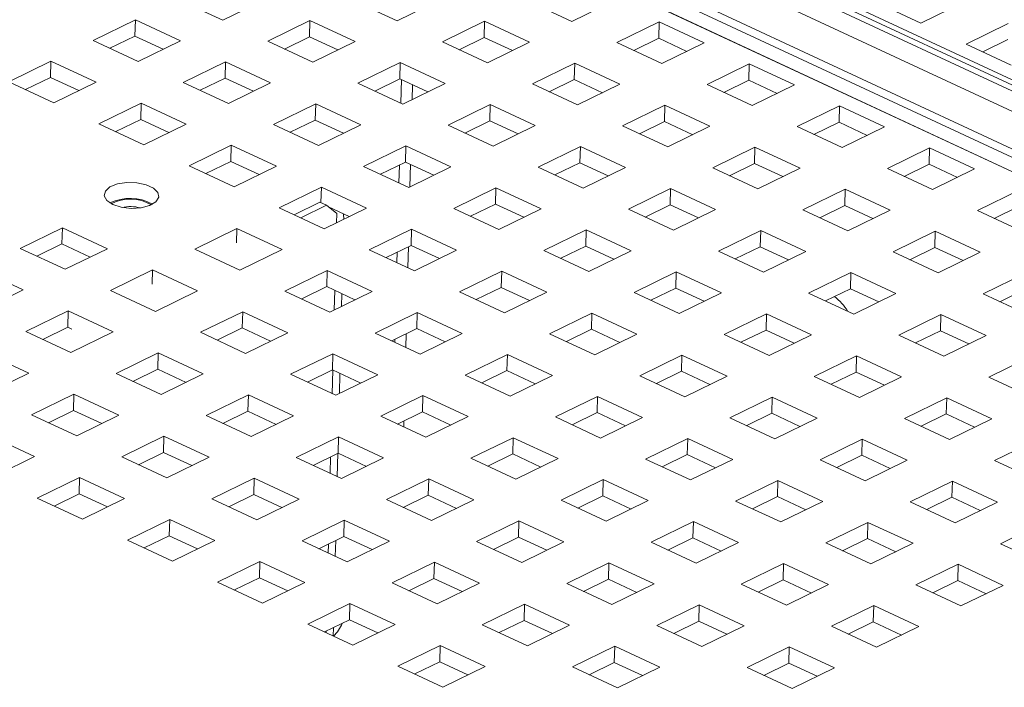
# Paper-space layout '3' of a CAD drawing. Header units: inches. Extents: x 1 to 109, y 1 to 85.
# Tile 29 of 107: x 12.23 to 14.89, y 27.7 to 29.5. Entities that reach past the tile are written whole.
import ezdxf

# ---------------------------------------------------------------- set-up
doc = ezdxf.new("R2010")
doc.units = ezdxf.units.IN
doc.header["$MEASUREMENT"] = 0

psp = doc.layouts.new('3')

# ---------------------------------------------------------------- linework, layer by layer
at = {"color": 7, "linetype": 'Continuous', "lineweight": 15, "ltscale": 5}
for p, q in [((20.1466, 26.864), (8.2894, 32.3881)), ((20.1762, 26.866), (8.319, 32.3902)), ((8.2315, 32.3598), (20.0887, 26.8356)), ((8.3886, 32.3722), (20.2457, 26.848)), ((20.0376, 26.7582), (8.1805, 32.2824)), ((20.026, 26.7406), (8.1688, 32.2648)), ((19.9863, 26.7211), (8.1291, 32.2453)), ((8.1291, 32.2446), (19.9862, 26.7204)), ((12.6565, 29.5521), (12.7781, 29.4955)), ((12.7781, 29.4955), (12.8921, 29.5512)), ((13.1276, 29.5502), (13.2492, 29.4936)), ((13.2492, 29.4936), (13.3631, 29.5493)), ((13.5986, 29.5483), (13.7202, 29.4917)), ((13.7202, 29.4917), (13.8341, 29.5474)), ((14.5407, 29.5445), (14.6623, 29.4879)), ((14.6623, 29.4879), (14.7762, 29.5436)), ((12.5426, 29.4964), (12.4287, 29.4407)), ((12.5415, 29.4526), (12.5426, 29.4964)), ((12.6642, 29.4398), (12.5426, 29.4964)), ((13.0137, 29.4945), (12.8998, 29.4388)), ((13.0126, 29.4507), (13.0137, 29.4945)), ((13.1353, 29.4379), (13.0137, 29.4945)), ((13.4847, 29.4926), (13.3708, 29.4369)), ((13.4836, 29.4488), (13.4847, 29.4926)), ((13.6063, 29.436), (13.4847, 29.4926)), ((13.9557, 29.4907), (13.8418, 29.435)), ((13.9546, 29.4469), (13.9557, 29.4907)), ((14.0773, 29.4341), (13.9557, 29.4907)), ((14.8978, 29.4869), (14.7839, 29.4312)), ((12.4287, 29.4407), (12.5503, 29.384)), ((12.474, 29.4196), (12.5415, 29.4526)), ((12.5415, 29.4526), (12.6178, 29.4171)), ((12.5503, 29.384), (12.6642, 29.4398)), ((12.8998, 29.4388), (13.0214, 29.3822)), ((12.9451, 29.4177), (13.0126, 29.4507)), ((13.0126, 29.4507), (13.0889, 29.4152)), ((13.0214, 29.3822), (13.1353, 29.4379)), ((13.3708, 29.4369), (13.4924, 29.3803)), ((13.4161, 29.4158), (13.4836, 29.4488)), ((13.4836, 29.4488), (13.5599, 29.4133)), ((13.4924, 29.3803), (13.6063, 29.436)), ((13.8871, 29.4139), (13.9546, 29.4469)), ((13.9546, 29.4469), (14.0309, 29.4114)), ((14.8292, 29.4101), (14.8967, 29.4431)), ((13.8418, 29.435), (13.9634, 29.3784)), ((13.9634, 29.3784), (14.0773, 29.4341)), ((14.7839, 29.4312), (14.9055, 29.3746)), ((12.3148, 29.385), (12.2009, 29.3293)), ((12.3137, 29.3412), (12.3148, 29.385)), ((12.4364, 29.3283), (12.3148, 29.385)), ((12.7859, 29.3831), (12.6719, 29.3274)), ((12.7847, 29.3393), (12.7859, 29.3831)), ((12.9075, 29.3264), (12.7859, 29.3831)), ((13.2569, 29.3812), (13.143, 29.3255)), ((13.2558, 29.3374), (13.2569, 29.3812)), ((13.3785, 29.3245), (13.2569, 29.3812)), ((13.7279, 29.3793), (13.614, 29.3236)), ((13.7268, 29.3355), (13.7279, 29.3793)), ((13.8495, 29.3226), (13.7279, 29.3793)), ((14.199, 29.3774), (14.0851, 29.3217)), ((14.1978, 29.3336), (14.199, 29.3774)), ((14.3206, 29.3207), (14.199, 29.3774)), ((12.2462, 29.3082), (12.3137, 29.3412)), ((12.3137, 29.3412), (12.39, 29.3056)), ((12.7172, 29.3063), (12.7847, 29.3393)), ((12.7847, 29.3393), (12.8611, 29.3037)), ((13.1883, 29.3044), (13.2558, 29.3374)), ((13.2558, 29.3374), (13.3321, 29.3018)), ((13.2608, 29.3351), (13.2591, 29.2714)), ((13.6593, 29.3025), (13.7268, 29.3355)), ((13.7268, 29.3355), (13.8031, 29.2999)), ((14.1304, 29.3006), (14.1978, 29.3336)), ((14.1978, 29.3336), (14.2742, 29.298)), ((12.2009, 29.3293), (12.3225, 29.2726)), ((12.3225, 29.2726), (12.4364, 29.3283)), ((12.6719, 29.3274), (12.7936, 29.2707)), ((12.7936, 29.2707), (12.9075, 29.3264)), ((13.143, 29.3255), (13.2646, 29.2688)), ((13.2646, 29.2688), (13.3785, 29.3245)), ((13.614, 29.3236), (13.7356, 29.2669)), ((13.7356, 29.2669), (13.8495, 29.3226)), ((14.0851, 29.3217), (14.2067, 29.265)), ((14.2067, 29.265), (14.3206, 29.3207)), ((12.558, 29.2717), (12.4441, 29.216)), ((12.5569, 29.2279), (12.558, 29.2717)), ((12.6797, 29.215), (12.558, 29.2717)), ((13.0291, 29.2698), (12.9152, 29.2141)), ((13.028, 29.226), (13.0291, 29.2698)), ((13.1507, 29.2131), (13.0291, 29.2698)), ((13.5001, 29.2679), (13.3862, 29.2122)), ((13.499, 29.2241), (13.5001, 29.2679)), ((13.6217, 29.2112), (13.5001, 29.2679)), ((13.9711, 29.266), (13.8572, 29.2103)), ((13.97, 29.2222), (13.9711, 29.266)), ((14.0928, 29.2093), (13.9711, 29.266)), ((14.4422, 29.2641), (14.3283, 29.2084)), ((14.4411, 29.2203), (14.4422, 29.2641)), ((14.5638, 29.2074), (14.4422, 29.2641)), ((12.4894, 29.1949), (12.5569, 29.2279)), ((12.5569, 29.2279), (12.6332, 29.1923)), ((12.9605, 29.193), (13.028, 29.226)), ((13.028, 29.226), (13.1043, 29.1904)), ((13.4315, 29.1911), (13.499, 29.2241)), ((13.499, 29.2241), (13.5753, 29.1885)), ((12.4441, 29.216), (12.5657, 29.1593)), ((12.5657, 29.1593), (12.6797, 29.215)), ((12.9152, 29.2141), (13.0368, 29.1574)), ((13.0368, 29.1574), (13.1507, 29.2131)), ((13.3862, 29.2122), (13.5078, 29.1555)), ((13.5078, 29.1555), (13.6217, 29.2112)), ((13.8572, 29.2103), (13.9789, 29.1536)), ((13.9025, 29.1892), (13.97, 29.2222)), ((13.97, 29.2222), (14.0463, 29.1866)), ((13.9789, 29.1536), (14.0928, 29.2093)), ((14.3283, 29.2084), (14.4499, 29.1517)), ((14.3736, 29.1873), (14.4411, 29.2203)), ((14.4411, 29.2203), (14.5174, 29.1847)), ((14.4499, 29.1517), (14.5638, 29.2074)), ((12.8013, 29.1584), (12.6874, 29.1027)), ((12.8002, 29.1146), (12.8013, 29.1584)), ((12.9229, 29.1017), (12.8013, 29.1584)), ((13.2723, 29.1565), (13.1584, 29.1008)), ((13.2712, 29.1127), (13.2723, 29.1565)), ((13.3939, 29.0998), (13.2723, 29.1565)), ((13.7433, 29.1546), (13.6294, 29.0989)), ((13.7422, 29.1108), (13.7433, 29.1546)), ((13.8649, 29.0979), (13.7433, 29.1546)), ((14.2144, 29.1527), (14.1005, 29.097)), ((14.2133, 29.1089), (14.2144, 29.1527)), ((14.336, 29.096), (14.2144, 29.1527)), ((14.6854, 29.1508), (14.5715, 29.0951)), ((14.6843, 29.107), (14.6854, 29.1508)), ((14.807, 29.0941), (14.6854, 29.1508)), ((12.6874, 29.1027), (12.809, 29.046)), ((12.7327, 29.0815), (12.8002, 29.1146)), ((12.8002, 29.1146), (12.8765, 29.079)), ((12.809, 29.046), (12.9229, 29.1017)), ((13.1584, 29.1008), (13.28, 29.0441)), ((13.2037, 29.0797), (13.2712, 29.1127)), ((13.2549, 29.1047), (13.2537, 29.0564)), ((13.2712, 29.1127), (13.3475, 29.0771)), ((13.28, 29.0441), (13.3939, 29.0998)), ((13.6294, 29.0989), (13.751, 29.0422)), ((13.6747, 29.0778), (13.7422, 29.1108)), ((13.7422, 29.1108), (13.8185, 29.0752)), ((13.751, 29.0422), (13.8649, 29.0979)), ((14.1005, 29.097), (14.2221, 29.0403)), ((14.1458, 29.0759), (14.2133, 29.1089)), ((14.2133, 29.1089), (14.2896, 29.0733)), ((14.2221, 29.0403), (14.336, 29.096)), ((14.5715, 29.0951), (14.6931, 29.0384)), ((14.6168, 29.074), (14.6843, 29.107)), ((14.6843, 29.107), (14.7606, 29.0714)), ((14.6931, 29.0384), (14.807, 29.0941)), ((13.0445, 29.045), (12.9306, 28.9893)), ((13.0434, 29.0031), (13.0445, 29.045)), ((13.1661, 28.9884), (13.0445, 29.045)), ((13.5155, 29.0432), (13.4016, 28.9874)), ((13.5144, 28.9993), (13.5155, 29.0432)), ((13.6371, 28.9865), (13.5155, 29.0432)), ((13.9866, 29.0413), (13.8727, 28.9855)), ((13.9854, 28.9974), (13.9866, 29.0413)), ((14.1082, 28.9846), (13.9866, 29.0413)), ((14.4576, 29.0394), (14.3437, 28.9836)), ((14.4565, 28.9955), (14.4576, 29.0394)), ((14.5792, 28.9827), (14.4576, 29.0394)), ((14.9286, 29.0375), (14.8147, 28.9817)), ((12.9306, 28.9893), (13.0522, 28.9327)), ((12.9706, 28.9707), (13.0401, 29.0047)), ((13.0584, 28.9962), (12.9889, 28.9622)), ((13.0584, 28.9962), (13.0401, 29.0047)), ((13.0522, 28.9327), (13.1661, 28.9884)), ((13.0859, 28.9735), (13.0584, 28.9962)), ((13.0638, 28.9917), (13.1197, 28.9657)), ((13.4016, 28.9874), (13.5232, 28.9308)), ((13.4469, 28.9663), (13.5144, 28.9993)), ((13.5144, 28.9993), (13.5907, 28.9638)), ((13.5232, 28.9308), (13.6371, 28.9865)), ((13.8727, 28.9855), (13.9943, 28.9289)), ((13.918, 28.9644), (13.9854, 28.9974)), ((13.9854, 28.9974), (14.0618, 28.9619)), ((13.9943, 28.9289), (14.1082, 28.9846)), ((14.389, 28.9625), (14.4565, 28.9955)), ((14.4565, 28.9955), (14.5328, 28.96)), ((14.86, 28.9606), (14.9275, 28.9936)), ((13.0859, 28.9735), (13.0853, 28.9489)), ((13.105, 28.9585), (13.105, 28.9586)), ((14.3437, 28.9836), (14.4653, 28.927)), ((14.4653, 28.927), (14.5792, 28.9827)), ((14.8147, 28.9817), (14.9363, 28.9251)), ((12.3456, 28.9355), (12.2317, 28.8798)), ((12.3445, 28.8917), (12.3456, 28.9355)), ((12.4673, 28.8789), (12.3456, 28.9355)), ((12.8167, 28.9336), (12.7028, 28.8779)), ((12.8157, 28.8949), (12.8167, 28.9336)), ((12.9383, 28.877), (12.8167, 28.9336)), ((13.2877, 28.9317), (13.1738, 28.876)), ((13.2866, 28.8879), (13.2877, 28.9317)), ((13.4093, 28.8751), (13.2877, 28.9317)), ((13.7587, 28.9298), (13.6448, 28.8741)), ((13.7576, 28.886), (13.7587, 28.9298)), ((13.8804, 28.8732), (13.7587, 28.9298)), ((14.2298, 28.9279), (14.1159, 28.8722)), ((14.2287, 28.8841), (14.2298, 28.9279)), ((14.3514, 28.8713), (14.2298, 28.9279)), ((14.7008, 28.926), (14.5869, 28.8703)), ((14.6997, 28.8822), (14.7008, 28.926)), ((14.8224, 28.8694), (14.7008, 28.926)), ((12.2317, 28.8798), (12.3534, 28.8232)), ((12.277, 28.8587), (12.3445, 28.8917)), ((12.3445, 28.8917), (12.4208, 28.8562)), ((12.3534, 28.8232), (12.4673, 28.8789)), ((13.2191, 28.8549), (13.2866, 28.8879)), ((13.2866, 28.8879), (13.3629, 28.8524)), ((13.6901, 28.853), (13.7576, 28.886)), ((13.7576, 28.886), (13.8339, 28.8505)), ((14.1612, 28.8511), (14.2287, 28.8841)), ((14.2287, 28.8841), (14.305, 28.8486)), ((14.6322, 28.8492), (14.6997, 28.8822)), ((14.6997, 28.8822), (14.776, 28.8467)), ((12.7028, 28.8779), (12.8244, 28.8213)), ((12.8244, 28.8213), (12.9383, 28.877)), ((13.1738, 28.876), (13.2954, 28.8194)), ((13.2489, 28.8695), (13.2482, 28.8414)), ((13.2954, 28.8194), (13.4093, 28.8751)), ((13.6448, 28.8741), (13.7665, 28.8175)), ((13.7665, 28.8175), (13.8804, 28.8732)), ((14.1159, 28.8722), (14.2375, 28.8156)), ((14.2375, 28.8156), (14.3514, 28.8713)), ((14.5869, 28.8703), (14.7085, 28.8137)), ((14.7085, 28.8137), (14.8224, 28.8694)), ((12.2394, 28.7675), (12.1178, 28.8241)), ((12.5889, 28.8222), (12.475, 28.7665)), ((12.5879, 28.7835), (12.5889, 28.8222)), ((12.7105, 28.7656), (12.5889, 28.8222)), ((13.0599, 28.8203), (12.946, 28.7646)), ((13.0588, 28.7765), (13.0599, 28.8203)), ((13.1815, 28.7637), (13.0599, 28.8203)), ((13.5309, 28.8184), (13.417, 28.7627)), ((13.5298, 28.7746), (13.5309, 28.8184)), ((13.6526, 28.7618), (13.5309, 28.8184)), ((14.002, 28.8165), (13.8881, 28.7608)), ((14.0009, 28.7727), (14.002, 28.8165)), ((14.1236, 28.7599), (14.002, 28.8165)), ((14.473, 28.8146), (14.3591, 28.7589)), ((14.4719, 28.7708), (14.473, 28.8146)), ((14.5946, 28.758), (14.473, 28.8146)), ((14.944, 28.8127), (14.8301, 28.757)), ((12.9913, 28.7435), (13.0588, 28.7765)), ((13.0588, 28.7765), (13.1351, 28.741)), ((13.4623, 28.7416), (13.5298, 28.7746)), ((13.5298, 28.7746), (13.6061, 28.7391)), ((13.9334, 28.7397), (14.0009, 28.7727)), ((14.0009, 28.7727), (14.0772, 28.7372)), ((12.1255, 28.7117), (12.2394, 28.7675)), ((12.475, 28.7665), (12.5966, 28.7098)), ((12.5966, 28.7098), (12.7105, 28.7656)), ((12.946, 28.7646), (13.0676, 28.7079)), ((13.0676, 28.7079), (13.1815, 28.7637)), ((13.0807, 28.7663), (13.0793, 28.7137)), ((13.0991, 28.7233), (13.0999, 28.7573)), ((13.417, 28.7627), (13.5386, 28.706)), ((13.5386, 28.706), (13.6526, 28.7618)), ((13.8881, 28.7608), (14.0097, 28.7041)), ((14.0097, 28.7041), (14.1236, 28.7599)), ((14.3591, 28.7589), (14.4807, 28.7023)), ((14.4044, 28.7378), (14.4719, 28.7708)), ((14.4719, 28.7708), (14.5482, 28.7353)), ((14.4807, 28.7023), (14.5946, 28.758)), ((14.8301, 28.757), (14.9517, 28.7004)), ((14.8754, 28.7359), (14.9429, 28.7689)), ((12.3611, 28.7108), (12.2472, 28.6551)), ((12.3599, 28.667), (12.3611, 28.7108)), ((12.4827, 28.6541), (12.3611, 28.7108)), ((12.8321, 28.7089), (12.7182, 28.6532)), ((12.831, 28.6651), (12.8321, 28.7089)), ((12.9537, 28.6522), (12.8321, 28.7089)), ((13.3031, 28.707), (13.1892, 28.6513)), ((13.302, 28.6632), (13.3031, 28.707)), ((13.4247, 28.6503), (13.3031, 28.707)), ((13.7742, 28.7051), (13.6603, 28.6494)), ((13.773, 28.6613), (13.7742, 28.7051)), ((13.8958, 28.6484), (13.7742, 28.7051)), ((14.2452, 28.7032), (14.1313, 28.6475)), ((14.2441, 28.6594), (14.2452, 28.7032)), ((14.3668, 28.6465), (14.2452, 28.7032)), ((14.7162, 28.7013), (14.6023, 28.6456)), ((14.7151, 28.6575), (14.7162, 28.7013)), ((14.8378, 28.6446), (14.7162, 28.7013)), ((12.2925, 28.634), (12.3599, 28.667)), ((12.3599, 28.667), (12.3714, 28.6617)), ((12.2472, 28.6551), (12.3688, 28.5984)), ((12.3688, 28.5984), (12.4827, 28.6541)), ((12.7182, 28.6532), (12.8398, 28.5965)), ((12.7635, 28.6321), (12.831, 28.6651)), ((12.831, 28.6651), (12.9073, 28.6295)), ((12.8398, 28.5965), (12.9537, 28.6522)), ((13.1892, 28.6513), (13.3108, 28.5946)), ((13.2345, 28.6302), (13.302, 28.6632)), ((13.302, 28.6632), (13.3783, 28.6276)), ((13.3108, 28.5946), (13.4247, 28.6503)), ((13.6603, 28.6494), (13.7819, 28.5927)), ((13.7056, 28.6283), (13.773, 28.6613)), ((13.773, 28.6613), (13.8494, 28.6257)), ((13.7819, 28.5927), (13.8958, 28.6484)), ((14.1313, 28.6475), (14.2529, 28.5908)), ((14.1766, 28.6264), (14.2441, 28.6594)), ((14.2441, 28.6594), (14.3204, 28.6238)), ((14.2529, 28.5908), (14.3668, 28.6465)), ((14.6023, 28.6456), (14.7239, 28.5889)), ((14.6476, 28.6245), (14.7151, 28.6575)), ((14.7151, 28.6575), (14.7914, 28.6219)), ((14.7239, 28.5889), (14.8378, 28.6446)), ((13.243, 28.6343), (13.2428, 28.6263)), ((12.2549, 28.5427), (12.1332, 28.5994)), ((12.6043, 28.5975), (12.4904, 28.5418)), ((12.6032, 28.5537), (12.6043, 28.5975)), ((12.7259, 28.5408), (12.6043, 28.5975)), ((13.0753, 28.5956), (12.9614, 28.5399)), ((13.0742, 28.5518), (13.0753, 28.5956)), ((13.1969, 28.5389), (13.0753, 28.5956)), ((13.5464, 28.5937), (13.4324, 28.538)), ((13.5452, 28.5499), (13.5464, 28.5937)), ((13.668, 28.537), (13.5464, 28.5937)), ((14.0174, 28.5918), (13.9035, 28.5361)), ((14.0163, 28.548), (14.0174, 28.5918)), ((14.139, 28.5351), (14.0174, 28.5918)), ((14.4884, 28.5899), (14.3745, 28.5342)), ((14.4873, 28.5461), (14.4884, 28.5899)), ((14.61, 28.5332), (14.4884, 28.5899)), ((14.9595, 28.588), (14.8456, 28.5323)), ((12.141, 28.487), (12.2549, 28.5427)), ((12.4904, 28.5418), (12.612, 28.4851)), ((12.5357, 28.5207), (12.6032, 28.5537)), ((12.6032, 28.5537), (12.6795, 28.5181)), ((12.612, 28.4851), (12.7259, 28.5408)), ((12.9614, 28.5399), (13.083, 28.4832)), ((13.0067, 28.5188), (13.0742, 28.5518)), ((13.0752, 28.5513), (13.0736, 28.4876)), ((13.0742, 28.5518), (13.1505, 28.5162)), ((13.083, 28.4832), (13.1969, 28.5389)), ((13.0931, 28.4881), (13.0945, 28.5423)), ((13.4324, 28.538), (13.5541, 28.4813)), ((13.4777, 28.5169), (13.5452, 28.5499)), ((13.5452, 28.5499), (13.6215, 28.5143)), ((13.5541, 28.4813), (13.668, 28.537)), ((13.9035, 28.5361), (14.0251, 28.4794)), ((13.9488, 28.515), (14.0163, 28.548)), ((14.0163, 28.548), (14.0926, 28.5124)), ((14.0251, 28.4794), (14.139, 28.5351)), ((14.3745, 28.5342), (14.4961, 28.4775)), ((14.4198, 28.5131), (14.4873, 28.5461)), ((14.4873, 28.5461), (14.5636, 28.5105)), ((14.4961, 28.4775), (14.61, 28.5332)), ((14.8456, 28.5323), (14.9672, 28.4756)), ((12.3765, 28.4861), (12.2626, 28.4304)), ((12.3754, 28.4423), (12.3765, 28.4861)), ((12.4981, 28.4294), (12.3765, 28.4861)), ((12.8475, 28.4842), (12.7336, 28.4285)), ((12.8464, 28.4404), (12.8475, 28.4842)), ((12.9691, 28.4275), (12.8475, 28.4842)), ((13.3185, 28.4823), (13.2046, 28.4266)), ((13.3174, 28.4385), (13.3185, 28.4823)), ((13.4402, 28.4256), (13.3185, 28.4823)), ((13.7896, 28.4804), (13.6757, 28.4247)), ((13.7885, 28.4366), (13.7896, 28.4804)), ((13.9112, 28.4237), (13.7896, 28.4804)), ((14.2606, 28.4785), (14.1467, 28.4228)), ((14.2595, 28.4347), (14.2606, 28.4785)), ((14.3822, 28.4218), (14.2606, 28.4785)), ((14.7316, 28.4766), (14.6177, 28.4209)), ((14.7305, 28.4328), (14.7316, 28.4766)), ((14.8533, 28.4199), (14.7316, 28.4766)), ((12.2626, 28.4304), (12.3842, 28.3737)), ((12.3079, 28.4092), (12.3754, 28.4423)), ((12.3754, 28.4423), (12.4517, 28.4067)), ((12.3842, 28.3737), (12.4981, 28.4294)), ((12.7336, 28.4285), (12.8552, 28.3718)), ((12.7789, 28.4073), (12.8464, 28.4404)), ((12.8464, 28.4404), (12.9227, 28.4048)), ((12.8552, 28.3718), (12.9691, 28.4275)), ((13.2046, 28.4266), (13.3262, 28.3699)), ((13.2499, 28.4054), (13.3174, 28.4385)), ((13.3174, 28.4385), (13.3937, 28.4029)), ((13.721, 28.4035), (13.7885, 28.4366)), ((13.7885, 28.4366), (13.8648, 28.401)), ((14.192, 28.4016), (14.2595, 28.4347)), ((14.2595, 28.4347), (14.3358, 28.3991)), ((14.663, 28.3998), (14.7305, 28.4328)), ((14.7305, 28.4328), (14.8068, 28.3972)), ((13.3262, 28.3699), (13.4402, 28.4256)), ((13.6757, 28.4247), (13.7973, 28.368)), ((13.7973, 28.368), (13.9112, 28.4237)), ((14.1467, 28.4228), (14.2683, 28.3661)), ((14.2683, 28.3661), (14.3822, 28.4218)), ((14.6177, 28.4209), (14.7394, 28.3642)), ((14.7394, 28.3642), (14.8533, 28.4199)), ((12.2703, 28.318), (12.1487, 28.3746)), ((12.6197, 28.3727), (12.5058, 28.317)), ((12.6186, 28.3289), (12.6197, 28.3727)), ((12.7413, 28.3161), (12.6197, 28.3727)), ((13.0907, 28.3708), (12.9768, 28.3151)), ((13.0896, 28.327), (13.0907, 28.3708)), ((13.2123, 28.3142), (13.0907, 28.3708)), ((13.5618, 28.3689), (13.4479, 28.3132)), ((13.5607, 28.3251), (13.5618, 28.3689)), ((13.6834, 28.3123), (13.5618, 28.3689)), ((14.0328, 28.367), (13.9189, 28.3113)), ((14.0317, 28.3232), (14.0328, 28.367)), ((14.1544, 28.3104), (14.0328, 28.367)), ((14.5038, 28.3651), (14.3899, 28.3094)), ((14.5027, 28.3213), (14.5038, 28.3651)), ((14.6254, 28.3085), (14.5038, 28.3651)), ((14.9749, 28.3633), (14.861, 28.3075)), ((12.5511, 28.2959), (12.6186, 28.3289)), ((12.6186, 28.3289), (12.6949, 28.2934)), ((13.0221, 28.294), (13.0896, 28.327)), ((13.0874, 28.2636), (13.089, 28.3267)), ((13.0896, 28.327), (13.1659, 28.2915)), ((13.4932, 28.2921), (13.5607, 28.3251)), ((13.5607, 28.3251), (13.637, 28.2896)), ((13.9642, 28.2902), (14.0317, 28.3232)), ((14.0317, 28.3232), (14.108, 28.2877)), ((14.4352, 28.2883), (14.5027, 28.3213)), ((14.5027, 28.3213), (14.579, 28.2858)), ((12.1564, 28.2623), (12.2703, 28.318)), ((12.5058, 28.317), (12.6274, 28.2604)), ((12.6274, 28.2604), (12.7413, 28.3161)), ((12.9768, 28.3151), (13.0984, 28.2585)), ((13.0693, 28.3171), (13.0681, 28.2726)), ((13.0984, 28.2585), (13.2123, 28.3142)), ((13.4479, 28.3132), (13.5695, 28.2566)), ((13.5695, 28.2566), (13.6834, 28.3123)), ((13.9189, 28.3113), (14.0405, 28.2547)), ((14.0405, 28.2547), (14.1544, 28.3104)), ((14.3899, 28.3094), (14.5115, 28.2528)), ((14.5115, 28.2528), (14.6254, 28.3085)), ((14.861, 28.3075), (14.9826, 28.2509)), ((12.3919, 28.2613), (12.278, 28.2056)), ((12.3908, 28.2175), (12.3919, 28.2613)), ((12.5135, 28.2047), (12.3919, 28.2613)), ((12.8629, 28.2594), (12.749, 28.2037)), ((12.8618, 28.2156), (12.8629, 28.2594)), ((12.9845, 28.2028), (12.8629, 28.2594)), ((13.334, 28.2575), (13.22, 28.2018)), ((13.3328, 28.2137), (13.334, 28.2575)), ((13.4556, 28.2009), (13.334, 28.2575)), ((13.805, 28.2556), (13.6911, 28.1999)), ((13.8039, 28.2118), (13.805, 28.2556)), ((13.9266, 28.199), (13.805, 28.2556)), ((14.276, 28.2537), (14.1621, 28.198)), ((14.2749, 28.2099), (14.276, 28.2537)), ((14.3976, 28.1971), (14.276, 28.2537)), ((14.7471, 28.2518), (14.6332, 28.1961)), ((14.7459, 28.208), (14.7471, 28.2518)), ((14.8687, 28.1952), (14.7471, 28.2518)), ((12.3233, 28.1845), (12.3908, 28.2175)), ((12.3908, 28.2175), (12.4671, 28.182)), ((12.7943, 28.1826), (12.8618, 28.2156)), ((12.8618, 28.2156), (12.9381, 28.1801)), ((12.278, 28.2056), (12.3996, 28.149)), ((12.3996, 28.149), (12.5135, 28.2047)), ((12.749, 28.2037), (12.8706, 28.1471)), ((12.8706, 28.1471), (12.9845, 28.2028)), ((13.22, 28.2018), (13.3417, 28.1452)), ((13.2653, 28.1807), (13.3328, 28.2137)), ((13.3328, 28.2137), (13.4092, 28.1782)), ((13.3417, 28.1452), (13.4556, 28.2009)), ((13.6911, 28.1999), (13.8127, 28.1433)), ((13.7364, 28.1788), (13.8039, 28.2118)), ((13.8039, 28.2118), (13.8802, 28.1763)), ((13.8127, 28.1433), (13.9266, 28.199)), ((14.1621, 28.198), (14.2837, 28.1414)), ((14.2074, 28.1769), (14.2749, 28.2099)), ((14.2749, 28.2099), (14.3512, 28.1744)), ((14.2837, 28.1414), (14.3976, 28.1971)), ((14.6332, 28.1961), (14.7548, 28.1395)), ((14.6785, 28.175), (14.7459, 28.208)), ((14.7459, 28.208), (14.8223, 28.1725)), ((14.7548, 28.1395), (14.8687, 28.1952)), ((12.6351, 28.148), (12.5212, 28.0923)), ((12.634, 28.1042), (12.6351, 28.148)), ((12.7567, 28.0913), (12.6351, 28.148)), ((13.1061, 28.1461), (12.9922, 28.0904)), ((13.105, 28.1023), (13.1061, 28.1461)), ((13.2278, 28.0895), (13.1061, 28.1461)), ((13.5772, 28.1442), (13.4633, 28.0885)), ((13.5761, 28.1004), (13.5772, 28.1442)), ((13.6988, 28.0876), (13.5772, 28.1442)), ((14.0482, 28.1423), (13.9343, 28.0866)), ((14.0471, 28.0985), (14.0482, 28.1423)), ((14.1698, 28.0857), (14.0482, 28.1423)), ((14.5192, 28.1404), (14.4053, 28.0847)), ((14.5181, 28.0966), (14.5192, 28.1404)), ((14.6409, 28.0838), (14.5192, 28.1404)), ((14.9903, 28.1385), (14.8764, 28.0828)), ((12.5212, 28.0923), (12.6428, 28.0356)), ((12.5665, 28.0712), (12.634, 28.1042)), ((12.634, 28.1042), (12.7103, 28.0686)), ((12.6428, 28.0356), (12.7567, 28.0913)), ((12.9922, 28.0904), (13.1138, 28.0337)), ((13.0375, 28.0693), (13.105, 28.1023)), ((13.0633, 28.0819), (13.0627, 28.0576)), ((13.082, 28.0486), (13.083, 28.0915)), ((13.105, 28.1023), (13.1813, 28.0668)), ((13.1138, 28.0337), (13.2278, 28.0895)), ((13.4633, 28.0885), (13.5849, 28.0318)), ((13.5086, 28.0674), (13.5761, 28.1004)), ((13.5761, 28.1004), (13.6524, 28.0649)), ((13.5849, 28.0318), (13.6988, 28.0876)), ((13.9343, 28.0866), (14.0559, 28.0299)), ((13.9796, 28.0655), (14.0471, 28.0985)), ((14.0471, 28.0985), (14.1234, 28.063)), ((14.0559, 28.0299), (14.1698, 28.0857)), ((14.4053, 28.0847), (14.527, 28.028)), ((14.4506, 28.0636), (14.5181, 28.0966)), ((14.5181, 28.0966), (14.5944, 28.0611)), ((14.527, 28.028), (14.6409, 28.0838)), ((14.8764, 28.0828), (14.998, 28.0261)), ((12.8783, 28.0347), (12.7644, 27.979)), ((12.8772, 27.9909), (12.8783, 28.0347)), ((12.9999, 27.978), (12.8783, 28.0347)), ((13.3494, 28.0328), (13.2355, 27.9771)), ((13.3483, 27.989), (13.3494, 28.0328)), ((13.471, 27.9761), (13.3494, 28.0328)), ((13.8204, 28.0309), (13.7065, 27.9752)), ((13.8193, 27.9871), (13.8204, 28.0309)), ((13.942, 27.9742), (13.8204, 28.0309)), ((14.2914, 28.029), (14.1775, 27.9733)), ((14.2903, 27.9852), (14.2914, 28.029)), ((14.413, 27.9723), (14.2914, 28.029)), ((14.7625, 28.0271), (14.6486, 27.9714)), ((14.7614, 27.9833), (14.7625, 28.0271)), ((14.8841, 27.9704), (14.7625, 28.0271)), ((12.7644, 27.979), (12.886, 27.9223)), ((12.8097, 27.9579), (12.8772, 27.9909)), ((12.8772, 27.9909), (12.9535, 27.9553)), ((12.886, 27.9223), (12.9999, 27.978)), ((13.2355, 27.9771), (13.3571, 27.9204)), ((13.2808, 27.956), (13.3483, 27.989)), ((13.3483, 27.989), (13.4246, 27.9534)), ((13.3571, 27.9204), (13.471, 27.9761)), ((13.7065, 27.9752), (13.8281, 27.9185)), ((13.7518, 27.9541), (13.8193, 27.9871)), ((13.8193, 27.9871), (13.8956, 27.9515)), ((14.2228, 27.9522), (14.2903, 27.9852)), ((14.2903, 27.9852), (14.3666, 27.9496)), ((14.6939, 27.9503), (14.7614, 27.9833)), ((14.7614, 27.9833), (14.8377, 27.9477)), ((13.8281, 27.9185), (13.942, 27.9742)), ((14.1775, 27.9733), (14.2991, 27.9166)), ((14.2991, 27.9166), (14.413, 27.9723)), ((14.6486, 27.9714), (14.7702, 27.9147)), ((14.7702, 27.9147), (14.8841, 27.9704)), ((13.1216, 27.9214), (13.0076, 27.8657)), ((13.1204, 27.8776), (13.1216, 27.9214)), ((13.2432, 27.8647), (13.1216, 27.9214)), ((13.5926, 27.9195), (13.4787, 27.8638)), ((13.5915, 27.8757), (13.5926, 27.9195)), ((13.7142, 27.8628), (13.5926, 27.9195)), ((14.0636, 27.9176), (13.9497, 27.8619)), ((14.0625, 27.8738), (14.0636, 27.9176)), ((14.1852, 27.8609), (14.0636, 27.9176)), ((14.5347, 27.9157), (14.4208, 27.86)), ((14.5335, 27.8719), (14.5347, 27.9157)), ((14.6563, 27.859), (14.5347, 27.9157)), ((13.0529, 27.8446), (13.1204, 27.8776)), ((13.1204, 27.8776), (13.1968, 27.842)), ((13.524, 27.8427), (13.5915, 27.8757)), ((13.5915, 27.8757), (13.6678, 27.8401)), ((13.995, 27.8408), (14.0625, 27.8738)), ((14.0625, 27.8738), (14.1388, 27.8382)), ((14.4661, 27.8389), (14.5335, 27.8719)), ((14.5335, 27.8719), (14.6099, 27.8363)), ((13.0076, 27.8657), (13.1293, 27.809)), ((13.0573, 27.8467), (13.0572, 27.8426)), ((13.0765, 27.8336), (13.0771, 27.8564)), ((13.1293, 27.809), (13.2432, 27.8647)), ((13.4787, 27.8638), (13.6003, 27.8071)), ((13.6003, 27.8071), (13.7142, 27.8628)), ((13.9497, 27.8619), (14.0713, 27.8052)), ((14.0713, 27.8052), (14.1852, 27.8609)), ((14.4208, 27.86), (14.5424, 27.8033)), ((14.5424, 27.8033), (14.6563, 27.859)), ((13.3648, 27.8081), (13.2509, 27.7523)), ((13.3637, 27.7643), (13.3648, 27.8081)), ((13.4864, 27.7514), (13.3648, 27.8081)), ((13.8358, 27.8062), (13.7219, 27.7505)), ((13.8347, 27.7624), (13.8358, 27.8062)), ((13.9574, 27.7495), (13.8358, 27.8062)), ((14.3068, 27.8043), (14.1929, 27.7486)), ((14.3057, 27.7605), (14.3068, 27.8043)), ((14.4285, 27.7476), (14.3068, 27.8043)), ((13.2962, 27.7312), (13.3637, 27.7643)), ((13.3637, 27.7643), (13.44, 27.7287)), ((13.7672, 27.7293), (13.8347, 27.7624)), ((13.8347, 27.7624), (13.911, 27.7268)), ((13.2509, 27.7523), (13.3725, 27.6957)), ((13.3725, 27.6957), (13.4864, 27.7514)), ((13.7219, 27.7505), (13.8435, 27.6938)), ((13.8435, 27.6938), (13.9574, 27.7495)), ((14.1929, 27.7486), (14.3146, 27.6919)), ((14.2382, 27.7274), (14.3057, 27.7605)), ((14.3057, 27.7605), (14.382, 27.7249)), ((14.3146, 27.6919), (14.4285, 27.7476))]:
    psp.add_line(p, q, dxfattribs=at)
at = {"color": 8, "linetype": 'Continuous', "lineweight": 15, "ltscale": 5}
for p, q in [((13.2902, 29.3214), (13.2891, 29.2808)), ((13.2847, 29.1064), (13.2832, 29.0456)), ((13.0853, 28.949), (13.105, 28.9586)), ((13.2791, 28.8842), (13.2776, 28.8277)), ((13.2731, 28.649), (13.2722, 28.6126)), ((13.2671, 28.4139), (13.2667, 28.3976))]:
    psp.add_line(p, q, dxfattribs=at)
at = {"color": 7, "linetype": 'Continuous', "lineweight": 15, "ltscale": 5, "flags": 128}
for points in [[(12.4817, 28.998), (12.5046, 28.9906), (12.5312, 28.9876), (12.5579, 28.9893), (12.5811, 28.9954), (12.5977, 29.0053), (12.6055, 29.0175), (12.6033, 29.0304), (12.5916, 29.0423), (12.5718, 29.0515), (12.5467, 29.0568), (12.5196, 29.0575), (12.4942, 29.0535), (12.4739, 29.0454), (12.4615, 29.0341), (12.4586, 29.0214), (12.4657, 29.0088), (12.4817, 28.998)], [(13.105, 28.9586), (13.1043, 28.9718), (13.1042, 28.9729)]]:
    psp.add_lwpolyline(points, dxfattribs=at)
at = {"color": 7, "linetype": 'Continuous', "lineweight": 15, "ltscale": 25}
for centre, radius, start, end in [((12.5287, 28.888), 0.1267, 61.4802, 115.612), ((12.529, 28.8994), 0.1133, 59.9741, 117.1182), ((12.5287, 28.8857), 0.1069, 75.131, 101.9612), ((14.3399, 28.6333), 0.1464, 31.423, 52.6498), ((13.0106, 27.9042), 0.0971, 313.1487, 338.0121)]:
    psp.add_arc(centre, radius, start, end, dxfattribs=at)

doc.saveas('drawing.dxf')
